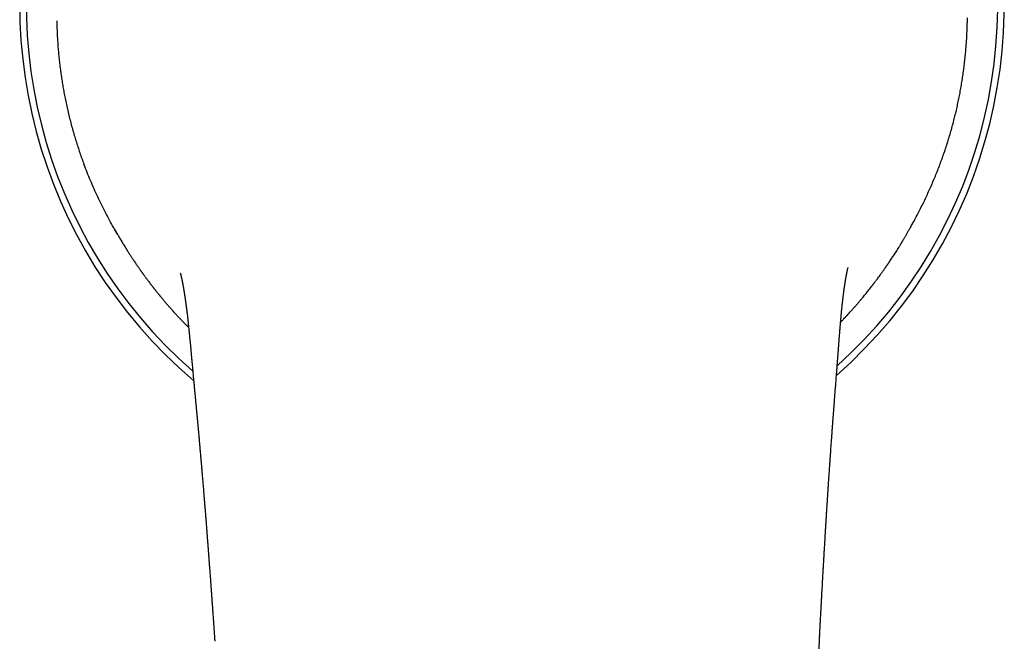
# Model space of a CAD drawing. Header units: millimetres. Extents: x 8 to 601, y 12 to 507.
# Tile 5 of 26: x 287 to 341, y 226 to 260. Entities that reach past the tile are written whole.
import ezdxf

# ---------------------------------------------------------------- set-up
doc = ezdxf.new("R2010")
doc.units = ezdxf.units.MM

msp = doc.modelspace()

# ---------------------------------------------------------------- linework, layer by layer
at = {"color": 7, "linetype": 'Continuous', "lineweight": 30}
for p, q in [((289.162, 259.547), (289.166, 259.316)), ((289.166, 259.316), (289.184, 258.847)), ((338.839, 259.254), (338.84, 259.305)), ((337.493, 252.116), (337.494, 252.116)), ((290.646, 251.732), (290.646, 251.732))]:
    msp.add_line(p, q, dxfattribs=at)
for radius, start, end in [(26.861, 311.2304, 229.7096), (26.5, 312.0355, 228.9047)]:
    msp.add_arc((314, 260.423), radius, start, end, dxfattribs=at)
for points, knots in [([(338.838, 259.248), (338.84, 259.327), (338.845, 259.483), (338.847, 259.639), (338.848, 259.718)], [0, 0, 0, 0, 0.500153, 1, 1, 1, 1]), ([(337.494, 252.116), (337.533, 252.227), (337.611, 252.447), (337.721, 252.781), (337.826, 253.115), (337.926, 253.45), (338.021, 253.786), (338.108, 254.116), (338.189, 254.44), (338.264, 254.757), (338.334, 255.075), (338.399, 255.393), (338.461, 255.717), (338.52, 256.047), (338.574, 256.382), (338.624, 256.717), (338.668, 257.051), (338.707, 257.384), (338.741, 257.709), (338.77, 258.026), (338.794, 258.336), (338.813, 258.644), (338.829, 258.951), (338.835, 259.153), (338.839, 259.254)], [0, 0, 0, 0, 0.046783, 0.093503, 0.140169, 0.186788, 0.233368, 0.279918, 0.323787, 0.367645, 0.411497, 0.45535, 0.499211, 0.545744, 0.592297, 0.638876, 0.685488, 0.732139, 0.778841, 0.82293, 0.867082, 0.911305, 0.955609, 1, 1, 1, 1]), ([(289.184, 258.847), (289.189, 258.741), (289.2, 258.528), (289.222, 258.206), (289.248, 257.882), (289.279, 257.556), (289.315, 257.228), (289.355, 256.905), (289.399, 256.587), (289.447, 256.274), (289.499, 255.959), (289.555, 255.644), (289.618, 255.322), (289.686, 254.992), (289.762, 254.656), (289.842, 254.32), (289.928, 253.983), (290.019, 253.646), (290.114, 253.316), (290.212, 252.993), (290.313, 252.676), (290.418, 252.361), (290.529, 252.045), (290.607, 251.836), (290.646, 251.732)], [0, 0, 0, 0, 0.0466062, 0.0931644, 0.1396834, 0.1861716, 0.2326378, 0.2790922, 0.3228904, 0.3666944, 0.4105097, 0.4543414, 0.4981945, 0.5447342, 0.5913096, 0.6379284, 0.6845991, 0.7313307, 0.7781326, 0.822333, 0.8666123, 0.910978, 0.9554379, 1, 1, 1, 1]), ([(335.741, 248.292), (335.762, 248.329), (335.902, 248.571), (336.138, 249.017), (336.448, 249.629), (336.735, 250.238), (337.005, 250.856), (337.26, 251.482), (337.416, 251.905), (337.493, 252.116)], [0, 0, 0, 0, 0.030332, 0.199492, 0.359154, 0.519007, 0.679078, 0.839399, 1, 1, 1, 1]), ([(292.472, 247.921), (292.404, 248.038), (292.257, 248.29), (292.038, 248.686), (291.815, 249.106), (291.599, 249.533), (291.392, 249.965), (291.192, 250.401), (291.001, 250.84), (290.818, 251.284), (290.703, 251.582), (290.646, 251.732)], [0, 0, 0, 0, 0.096403, 0.207221, 0.320333, 0.433482, 0.546674, 0.659914, 0.77321, 0.886569, 1, 1, 1, 1]), ([(336.368, 249.472), (336.37, 249.477), (336.374, 249.486), (336.38, 249.499), (336.383, 249.507), (336.385, 249.51)], [0, 0, 0, 0, 0.413075, 0.747215, 1, 1, 1, 1]), ([(292.306, 248.211), (292.306, 248.211), (292.306, 248.211), (292.307, 248.21), (292.308, 248.208), (292.31, 248.204), (292.312, 248.2), (292.315, 248.195), (292.32, 248.187), (292.325, 248.177), (292.334, 248.161), (292.347, 248.138), (292.365, 248.107), (292.385, 248.07), (292.407, 248.031), (292.43, 247.992), (292.461, 247.936), (292.503, 247.865), (292.556, 247.773), (292.612, 247.677), (292.673, 247.575), (292.732, 247.475), (292.791, 247.378), (292.836, 247.306), (292.867, 247.254), (292.885, 247.226), (292.9, 247.202), (292.913, 247.181), (292.923, 247.164), (292.931, 247.152), (292.937, 247.141), (292.944, 247.13), (292.953, 247.116), (292.964, 247.099), (292.978, 247.077), (292.993, 247.052), (293.01, 247.025), (293.037, 246.983), (293.072, 246.927), (293.117, 246.857), (293.16, 246.791), (293.202, 246.726), (293.244, 246.662), (293.289, 246.594), (293.338, 246.519), (293.392, 246.439), (293.451, 246.351), (293.506, 246.271), (293.554, 246.201), (293.595, 246.142), (293.634, 246.085), (293.672, 246.031), (293.706, 245.983), (293.735, 245.941), (293.761, 245.904), (293.783, 245.873), (293.8, 245.85), (293.813, 245.832), (293.823, 245.818), (293.835, 245.801), (293.85, 245.78), (293.87, 245.752), (293.896, 245.717), (293.928, 245.672), (293.965, 245.622), (294.005, 245.568), (294.047, 245.511), (294.09, 245.453), (294.148, 245.375), (294.222, 245.278), (294.293, 245.185), (294.347, 245.114), (294.382, 245.07), (294.413, 245.029), (294.442, 244.992), (294.468, 244.959), (294.491, 244.93), (294.509, 244.907), (294.524, 244.888), (294.539, 244.87), (294.556, 244.848), (294.579, 244.819), (294.606, 244.785), (294.638, 244.745), (294.674, 244.701), (294.725, 244.638), (294.791, 244.557), (294.883, 244.446), (294.988, 244.32), (295.108, 244.179), (295.234, 244.034), (295.364, 243.885), (295.5, 243.732), (295.637, 243.582), (295.771, 243.437), (295.898, 243.301), (296.021, 243.172), (296.14, 243.05), (296.251, 242.936), (296.323, 242.864), (296.357, 242.83)], [0, 0, 0, 0, 0.003953, 0.009781, 0.014745, 0.018854, 0.022133, 0.024625, 0.026433, 0.028194, 0.030448, 0.034515, 0.039681, 0.045898, 0.052318, 0.05869, 0.065016, 0.079752, 0.094263, 0.111283, 0.128745, 0.147233, 0.163564, 0.180633, 0.186151, 0.191337, 0.195798, 0.199534, 0.202546, 0.204832, 0.206408, 0.208177, 0.210682, 0.213921, 0.217818, 0.222418, 0.227248, 0.232016, 0.245063, 0.257626, 0.269706, 0.281303, 0.292667, 0.3049, 0.318135, 0.332767, 0.34846, 0.365215, 0.375587, 0.386329, 0.396881, 0.406433, 0.415124, 0.42277, 0.429373, 0.434931, 0.439423, 0.442104, 0.4444, 0.447382, 0.451112, 0.455591, 0.462391, 0.470409, 0.479627, 0.489479, 0.499701, 0.510293, 0.521256, 0.541662, 0.563241, 0.572023, 0.580279, 0.58764, 0.594106, 0.600637, 0.605899, 0.610006, 0.613151, 0.616233, 0.619964, 0.6253, 0.631572, 0.638781, 0.646926, 0.655707, 0.673314, 0.69138, 0.716557, 0.74259, 0.769488, 0.797259, 0.825912, 0.855251, 0.882428, 0.908481, 0.933411, 0.957223, 0.979919, 1, 1, 1, 1]), ([(331.929, 243.122), (331.947, 243.14), (332.005, 243.199), (332.094, 243.293), (332.199, 243.404), (332.296, 243.509), (332.391, 243.613), (332.484, 243.714), (332.584, 243.827), (332.692, 243.949), (332.807, 244.079), (332.914, 244.204), (333.016, 244.324), (333.11, 244.436), (333.198, 244.542), (333.28, 244.642), (333.358, 244.739), (333.467, 244.875), (333.558, 244.99), (333.632, 245.085), (333.658, 245.119), (333.682, 245.15), (333.702, 245.176), (333.718, 245.197), (333.729, 245.212), (333.738, 245.223), (333.747, 245.235), (333.76, 245.251), (333.777, 245.274), (333.803, 245.308), (333.836, 245.352), (333.876, 245.404), (333.931, 245.478), (334.001, 245.573), (334.087, 245.69), (334.174, 245.811), (334.263, 245.935), (334.33, 246.03), (334.374, 246.093), (334.393, 246.121), (334.409, 246.143), (334.421, 246.161), (334.429, 246.173), (334.437, 246.184), (334.445, 246.197), (334.457, 246.213), (334.472, 246.235), (334.489, 246.26), (334.508, 246.288), (334.528, 246.317), (334.548, 246.346), (334.581, 246.396), (334.629, 246.466), (334.69, 246.558), (334.752, 246.652), (334.816, 246.75), (334.883, 246.854), (334.954, 246.964), (335.027, 247.081), (335.09, 247.181), (335.139, 247.261), (335.173, 247.317), (335.204, 247.367), (335.231, 247.411), (335.254, 247.449), (335.271, 247.477), (335.282, 247.496), (335.29, 247.509), (335.298, 247.522), (335.307, 247.537), (335.318, 247.556), (335.331, 247.578), (335.349, 247.608), (335.372, 247.647), (335.401, 247.696), (335.433, 247.75), (335.467, 247.808), (335.503, 247.872), (335.542, 247.939), (335.583, 248.01), (335.623, 248.081), (335.662, 248.151), (335.701, 248.22), (335.738, 248.286), (335.772, 248.348), (335.802, 248.404), (335.83, 248.455), (335.849, 248.489), (335.86, 248.51), (335.866, 248.522), (335.873, 248.535), (335.879, 248.547), (335.884, 248.555), (335.888, 248.562), (335.89, 248.566), (335.891, 248.569), (335.892, 248.57), (335.892, 248.57), (335.892, 248.57), (335.892, 248.57)], [0, 0, 0, 0, 0.010489, 0.033898, 0.053238, 0.0731, 0.09246, 0.11124, 0.129439, 0.15438, 0.178147, 0.200743, 0.222171, 0.242436, 0.261211, 0.278875, 0.295794, 0.312736, 0.350868, 0.356885, 0.362909, 0.368584, 0.373289, 0.377013, 0.379367, 0.38104, 0.382897, 0.385794, 0.389732, 0.394712, 0.403897, 0.413155, 0.422411, 0.44285, 0.463313, 0.484319, 0.506059, 0.528521, 0.534203, 0.538989, 0.542881, 0.545878, 0.547979, 0.549484, 0.551599, 0.554454, 0.558239, 0.562836, 0.567862, 0.572917, 0.577999, 0.58311, 0.598838, 0.614827, 0.631075, 0.647893, 0.665894, 0.685096, 0.705505, 0.727122, 0.737709, 0.747474, 0.756181, 0.763831, 0.770424, 0.775897, 0.778625, 0.780531, 0.78259, 0.785266, 0.788559, 0.792469, 0.796997, 0.804374, 0.812961, 0.822757, 0.833126, 0.843128, 0.855667, 0.867585, 0.878895, 0.890725, 0.901859, 0.912328, 0.922088, 0.931007, 0.939111, 0.946439, 0.947956, 0.949528, 0.95306, 0.957384, 0.962684, 0.967965, 0.974039, 0.980931, 0.988306, 0.99547, 1, 1, 1, 1]), ([(331.895, 242.707), (331.896, 242.72), (331.9, 242.76), (331.905, 242.829), (331.912, 242.914), (331.919, 243.002), (331.927, 243.094), (331.935, 243.187), (331.943, 243.281), (331.951, 243.371), (331.959, 243.456), (331.967, 243.536), (331.974, 243.617), (331.983, 243.698), (331.991, 243.778), (331.999, 243.858), (332.006, 243.928), (332.012, 243.989), (332.018, 244.04), (332.023, 244.09), (332.028, 244.138), (332.034, 244.185), (332.038, 244.226), (332.042, 244.263), (332.048, 244.31), (332.055, 244.369), (332.063, 244.439), (332.072, 244.512), (332.081, 244.587), (332.09, 244.66), (332.097, 244.709), (332.101, 244.74), (332.103, 244.758), (332.106, 244.777), (332.109, 244.799), (332.112, 244.827), (332.116, 244.857), (332.121, 244.889), (332.125, 244.919), (332.13, 244.954), (332.135, 244.991), (332.141, 245.03), (332.146, 245.067), (332.151, 245.098), (332.155, 245.128), (332.159, 245.156), (332.164, 245.188), (332.169, 245.22), (332.174, 245.252), (332.178, 245.277), (332.181, 245.297), (332.184, 245.312), (332.186, 245.329), (332.189, 245.346), (332.192, 245.365), (332.195, 245.383), (332.199, 245.409), (332.205, 245.443), (332.212, 245.485), (332.219, 245.527), (332.226, 245.567), (332.233, 245.604), (332.238, 245.632), (332.242, 245.653), (332.245, 245.669), (332.248, 245.685), (332.251, 245.701), (332.254, 245.715), (332.256, 245.726), (332.258, 245.736), (332.259, 245.744), (332.261, 245.753), (332.263, 245.763), (332.265, 245.774), (332.267, 245.784), (332.27, 245.796), (332.273, 245.814), (332.278, 245.837), (332.283, 245.862), (332.288, 245.884), (332.292, 245.903), (332.296, 245.921), (332.3, 245.939), (332.303, 245.955), (332.305, 245.964), (332.307, 245.97), (332.308, 245.976), (332.31, 245.983), (332.312, 245.991), (332.314, 246), (332.315, 246.008), (332.317, 246.015), (332.318, 246.02), (332.319, 246.025), (332.32, 246.029), (332.321, 246.033), (332.323, 246.038), (332.325, 246.046), (332.327, 246.056), (332.33, 246.068), (332.332, 246.077), (332.335, 246.085), (332.336, 246.092), (332.338, 246.097), (332.338, 246.099), (332.339, 246.1), (332.339, 246.101), (332.339, 246.101), (332.339, 246.101)], [0, 0, 0, 0, 0.006999, 0.021132, 0.035581, 0.050358, 0.065658, 0.081881, 0.099104, 0.117383, 0.132995, 0.14935, 0.166467, 0.184358, 0.203029, 0.221509, 0.239125, 0.25074, 0.261955, 0.272774, 0.283201, 0.293168, 0.302117, 0.309936, 0.316744, 0.33283, 0.349375, 0.366143, 0.383029, 0.39926, 0.413597, 0.417549, 0.421685, 0.426032, 0.43139, 0.438128, 0.446051, 0.454068, 0.461601, 0.46865, 0.48005, 0.490074, 0.499113, 0.508532, 0.515301, 0.523001, 0.531655, 0.541141, 0.549988, 0.557765, 0.562554, 0.567079, 0.571542, 0.576665, 0.582509, 0.588196, 0.593034, 0.605694, 0.620162, 0.632948, 0.647312, 0.660581, 0.672162, 0.677512, 0.683966, 0.690568, 0.696707, 0.702349, 0.707451, 0.710586, 0.713939, 0.717863, 0.722357, 0.727319, 0.731706, 0.735249, 0.74308, 0.756129, 0.769085, 0.778853, 0.79044, 0.801174, 0.810293, 0.822835, 0.827155, 0.831079, 0.835595, 0.840712, 0.846661, 0.853537, 0.861087, 0.866268, 0.870548, 0.874017, 0.877668, 0.881774, 0.886345, 0.891396, 0.906487, 0.919277, 0.932611, 0.945871, 0.959047, 0.972118, 0.985083, 0.991623, 0.997802, 1, 1, 1, 1]), ([(295.899, 245.802), (295.899, 245.802), (295.899, 245.802), (295.899, 245.8), (295.901, 245.796), (295.902, 245.79), (295.904, 245.783), (295.906, 245.776), (295.908, 245.769), (295.909, 245.764), (295.911, 245.758), (295.912, 245.753), (295.913, 245.749), (295.914, 245.746), (295.915, 245.743), (295.916, 245.739), (295.917, 245.734), (295.919, 245.727), (295.921, 245.72), (295.923, 245.713), (295.924, 245.706), (295.926, 245.699), (295.928, 245.69), (295.931, 245.68), (295.933, 245.67), (295.935, 245.661), (295.937, 245.653), (295.939, 245.646), (295.941, 245.638), (295.943, 245.63), (295.945, 245.621), (295.947, 245.613), (295.949, 245.606), (295.95, 245.6), (295.951, 245.594), (295.953, 245.587), (295.955, 245.578), (295.957, 245.567), (295.96, 245.556), (295.963, 245.545), (295.965, 245.535), (295.967, 245.525), (295.969, 245.516), (295.972, 245.503), (295.975, 245.488), (295.979, 245.471), (295.982, 245.454), (295.986, 245.439), (295.988, 245.425), (295.991, 245.411), (295.994, 245.399), (295.996, 245.389), (295.998, 245.38), (296, 245.37), (296.002, 245.359), (296.004, 245.347), (296.007, 245.336), (296.008, 245.327), (296.01, 245.32), (296.011, 245.312), (296.013, 245.303), (296.016, 245.291), (296.018, 245.278), (296.021, 245.264), (296.023, 245.251), (296.026, 245.24), (296.028, 245.227), (296.031, 245.212), (296.034, 245.196), (296.037, 245.181), (296.039, 245.168), (296.041, 245.156), (296.044, 245.142), (296.048, 245.12), (296.053, 245.094), (296.059, 245.059), (296.065, 245.026), (296.071, 244.993), (296.076, 244.962), (296.081, 244.932), (296.086, 244.904), (296.09, 244.879), (296.095, 244.855), (296.099, 244.827), (296.104, 244.795), (296.11, 244.762), (296.115, 244.73), (296.12, 244.699), (296.124, 244.671), (296.129, 244.644), (296.133, 244.619), (296.136, 244.594), (296.14, 244.569), (296.144, 244.543), (296.148, 244.517), (296.153, 244.488), (296.157, 244.459), (296.161, 244.43), (296.165, 244.403), (296.17, 244.373), (296.174, 244.341), (296.179, 244.305), (296.185, 244.269), (296.189, 244.239), (296.192, 244.219), (296.193, 244.209), (296.193, 244.208), (296.193, 244.207), (296.194, 244.201), (296.196, 244.19), (296.198, 244.172), (296.202, 244.146), (296.206, 244.117), (296.21, 244.085), (296.214, 244.055), (296.218, 244.026), (296.221, 244.002), (296.223, 243.983), (296.225, 243.968), (296.227, 243.952), (296.23, 243.93), (296.234, 243.9), (296.239, 243.863), (296.244, 243.82), (296.25, 243.773), (296.256, 243.725), (296.266, 243.646), (296.279, 243.536), (296.293, 243.416), (296.305, 243.315), (296.314, 243.231), (296.324, 243.141), (296.334, 243.043), (296.345, 242.939), (296.355, 242.843), (296.364, 242.759), (296.371, 242.687), (296.379, 242.613), (296.386, 242.539), (296.392, 242.473), (296.396, 242.432), (296.398, 242.415)], [0, 0, 0, 0, 0.007544, 0.021392, 0.034667, 0.047452, 0.059865, 0.072019, 0.079185, 0.086272, 0.09319, 0.099304, 0.102769, 0.106028, 0.10908, 0.112547, 0.117041, 0.124267, 0.131453, 0.137028, 0.142139, 0.147644, 0.154019, 0.161549, 0.168927, 0.175114, 0.180161, 0.184847, 0.189434, 0.194171, 0.199844, 0.204713, 0.20889, 0.212286, 0.215035, 0.218564, 0.223253, 0.229065, 0.23565, 0.241096, 0.245518, 0.24995, 0.254631, 0.259508, 0.267066, 0.27471, 0.282835, 0.288344, 0.294366, 0.299958, 0.304702, 0.308631, 0.311889, 0.315673, 0.319982, 0.324645, 0.32867, 0.332071, 0.334576, 0.337063, 0.340403, 0.344595, 0.349403, 0.354471, 0.358724, 0.362347, 0.366493, 0.371472, 0.377003, 0.381928, 0.386066, 0.389666, 0.39386, 0.398788, 0.410024, 0.418531, 0.42974, 0.439284, 0.447302, 0.45632, 0.46493, 0.470592, 0.477005, 0.484525, 0.493153, 0.502483, 0.510949, 0.518489, 0.525758, 0.532231, 0.538587, 0.544871, 0.551202, 0.557587, 0.564028, 0.570855, 0.578739, 0.584936, 0.591276, 0.597264, 0.603005, 0.608623, 0.615215, 0.620441, 0.624479, 0.626992, 0.629324, 0.631928, 0.635035, 0.638721, 0.644492, 0.651392, 0.659456, 0.666431, 0.673835, 0.680348, 0.685793, 0.690168, 0.693471, 0.695723, 0.700803, 0.707276, 0.715145, 0.724412, 0.73463, 0.744958, 0.755377, 0.784504, 0.814329, 0.830728, 0.847748, 0.86569, 0.88457, 0.904405, 0.925207, 0.937924, 0.950984, 0.964389, 0.978114, 0.991112, 1, 1, 1, 1]), ([(296.398, 242.416), (296.399, 242.413), (296.4, 242.402), (296.402, 242.376), (296.406, 242.337), (296.41, 242.29), (296.416, 242.235), (296.422, 242.172), (296.428, 242.103), (296.435, 242.032), (296.451, 241.853), (296.468, 241.675), (296.485, 241.498), (296.491, 241.431), (296.497, 241.366), (296.502, 241.306), (296.507, 241.254), (296.511, 241.211), (296.515, 241.176), (296.517, 241.15), (296.519, 241.13), (296.52, 241.114), (296.522, 241.094), (296.525, 241.064), (296.529, 241.025), (296.533, 240.977), (296.538, 240.923), (296.545, 240.848), (296.554, 240.752), (296.566, 240.627), (296.579, 240.489), (296.593, 240.338), (296.609, 240.161), (296.629, 239.957), (296.65, 239.725), (296.673, 239.484), (296.697, 239.233), (296.715, 239.035), (296.728, 238.893), (296.736, 238.808), (296.744, 238.723), (296.752, 238.637), (296.76, 238.551), (296.768, 238.467), (296.776, 238.387), (296.783, 238.31), (296.79, 238.238), (296.796, 238.173), (296.801, 238.116), (296.806, 238.065), (296.81, 238.022), (296.813, 237.986), (296.816, 237.958), (296.818, 237.936), (296.819, 237.917), (296.821, 237.897), (296.823, 237.874), (296.826, 237.844), (296.83, 237.806), (296.834, 237.757), (296.839, 237.702), (296.845, 237.639), (296.852, 237.566), (296.859, 237.482), (296.868, 237.386), (296.878, 237.281), (296.888, 237.167), (296.899, 237.045), (296.911, 236.918), (296.922, 236.792), (296.937, 236.625), (296.955, 236.422), (296.976, 236.183), (296.996, 235.955), (297.015, 235.735), (297.033, 235.525), (297.051, 235.325), (297.066, 235.15), (297.079, 234.998), (297.09, 234.864), (297.102, 234.729), (297.113, 234.588), (297.126, 234.442), (297.138, 234.29), (297.152, 234.126), (297.167, 233.951), (297.182, 233.763), (297.198, 233.568), (297.214, 233.367), (297.232, 233.153), (297.25, 232.928), (297.269, 232.691), (297.285, 232.481), (297.3, 232.3), (297.311, 232.152), (297.323, 232.008), (297.333, 231.877), (297.342, 231.759), (297.35, 231.653), (297.358, 231.556), (297.365, 231.467), (297.371, 231.387), (297.376, 231.314), (297.381, 231.25), (297.386, 231.195), (297.389, 231.148), (297.392, 231.108), (297.395, 231.077), (297.396, 231.055), (297.397, 231.04), (297.398, 231.029), (297.399, 231.014), (297.401, 230.994), (297.403, 230.968), (297.411, 230.865), (297.419, 230.752), (297.429, 230.63), (297.433, 230.574), (297.437, 230.513), (297.442, 230.446), (297.448, 230.372), (297.455, 230.285), (297.462, 230.184), (297.471, 230.068), (297.48, 229.942), (297.49, 229.808), (297.5, 229.667), (297.511, 229.519), (297.523, 229.362), (297.535, 229.195), (297.548, 229.019), (297.561, 228.838), (297.575, 228.651), (297.589, 228.46), (297.603, 228.26), (297.618, 228.053), (297.634, 227.837), (297.65, 227.612), (297.666, 227.38), (297.683, 227.139), (297.701, 226.89), (297.719, 226.634), (297.738, 226.371), (297.757, 226.102), (297.772, 225.885), (297.781, 225.756), (297.783, 225.721)], [0, 0, 0, 0, 0.000681, 0.002832, 0.005359, 0.00831, 0.011706, 0.015559, 0.019798, 0.024085, 0.028384, 0.052236, 0.056245, 0.060264, 0.064278, 0.067937, 0.071087, 0.073731, 0.075759, 0.077336, 0.078462, 0.079256, 0.080311, 0.082145, 0.08453, 0.087466, 0.090779, 0.09416, 0.100987, 0.108057, 0.116792, 0.125873, 0.1353, 0.148674, 0.162607, 0.177099, 0.192148, 0.207756, 0.212776, 0.217851, 0.222982, 0.228167, 0.233407, 0.238481, 0.243193, 0.247959, 0.252287, 0.256179, 0.259634, 0.262651, 0.265261, 0.267423, 0.269137, 0.270403, 0.271395, 0.272547, 0.273901, 0.275528, 0.277967, 0.280846, 0.284164, 0.287921, 0.292117, 0.297319, 0.303067, 0.309361, 0.316202, 0.323589, 0.331322, 0.338936, 0.346414, 0.361253, 0.375526, 0.389232, 0.402373, 0.414948, 0.426958, 0.438404, 0.446453, 0.45427, 0.462343, 0.470763, 0.479529, 0.488643, 0.498103, 0.50891, 0.520136, 0.531783, 0.543849, 0.556336, 0.570039, 0.584215, 0.598864, 0.607719, 0.616727, 0.625392, 0.633455, 0.640262, 0.646571, 0.652382, 0.657694, 0.662508, 0.666823, 0.67064, 0.673958, 0.676778, 0.679099, 0.680991, 0.682339, 0.683142, 0.683584, 0.684435, 0.685694, 0.687313, 0.68899, 0.704211, 0.707495, 0.7108, 0.714352, 0.718342, 0.722769, 0.727635, 0.733932, 0.740837, 0.748351, 0.756473, 0.764756, 0.773589, 0.782972, 0.792906, 0.80339, 0.814425, 0.825333, 0.836732, 0.848621, 0.861, 0.873869, 0.88723, 0.901081, 0.915424, 0.930259, 0.945585, 0.961117, 0.977123, 0.993605, 1, 1, 1, 1]), ([(330.784, 225.992), (330.785, 226.023), (330.792, 226.142), (330.803, 226.345), (330.816, 226.599), (330.83, 226.844), (330.843, 227.08), (330.855, 227.307), (330.867, 227.532), (330.879, 227.755), (330.891, 227.974), (330.903, 228.183), (330.914, 228.381), (330.924, 228.563), (330.933, 228.73), (330.942, 228.883), (330.95, 229.027), (330.958, 229.162), (330.965, 229.288), (330.971, 229.406), (330.978, 229.518), (330.984, 229.623), (330.989, 229.722), (330.994, 229.811), (330.999, 229.889), (331.003, 229.955), (331.006, 230.011), (331.008, 230.056), (331.011, 230.092), (331.012, 230.119), (331.013, 230.142), (331.015, 230.163), (331.016, 230.186), (331.018, 230.213), (331.02, 230.248), (331.022, 230.29), (331.025, 230.338), (331.029, 230.407), (331.034, 230.498), (331.041, 230.613), (331.048, 230.737), (331.056, 230.871), (331.064, 231.016), (331.074, 231.17), (331.083, 231.334), (331.094, 231.508), (331.105, 231.692), (331.117, 231.884), (331.129, 232.085), (331.142, 232.294), (331.155, 232.506), (331.169, 232.738), (331.185, 232.984), (331.201, 233.243), (331.217, 233.493), (331.233, 233.735), (331.248, 233.968), (331.263, 234.193), (331.276, 234.395), (331.288, 234.574), (331.299, 234.733), (331.309, 234.887), (331.32, 235.035), (331.329, 235.178), (331.339, 235.318), (331.35, 235.482), (331.364, 235.676), (331.379, 235.903), (331.396, 236.139), (331.414, 236.385), (331.428, 236.584), (331.439, 236.734), (331.446, 236.831), (331.453, 236.93), (331.46, 237.029), (331.467, 237.126), (331.474, 237.223), (331.481, 237.319), (331.488, 237.413), (331.495, 237.499), (331.501, 237.576), (331.506, 237.644), (331.51, 237.704), (331.513, 237.748), (331.516, 237.779), (331.517, 237.798), (331.518, 237.813), (331.519, 237.826), (331.52, 237.842), (331.522, 237.866), (331.525, 237.9), (331.528, 237.944), (331.532, 237.997), (331.537, 238.06), (331.542, 238.133), (331.549, 238.216), (331.556, 238.306), (331.563, 238.401), (331.57, 238.496), (331.577, 238.59), (331.584, 238.682), (331.591, 238.773), (331.6, 238.886), (331.61, 239.02), (331.622, 239.174), (331.634, 239.333), (331.647, 239.497), (331.66, 239.664), (331.672, 239.824), (331.684, 239.975), (331.695, 240.118), (331.706, 240.253), (331.715, 240.38), (331.725, 240.5), (331.734, 240.615), (331.742, 240.723), (331.75, 240.823), (331.757, 240.915), (331.763, 240.998), (331.768, 241.067), (331.773, 241.122), (331.776, 241.166), (331.779, 241.201), (331.781, 241.227), (331.782, 241.249), (331.784, 241.275), (331.787, 241.308), (331.79, 241.35), (331.794, 241.4), (331.798, 241.459), (331.804, 241.526), (331.809, 241.6), (331.815, 241.677), (331.824, 241.797), (331.836, 241.955), (331.851, 242.15), (331.863, 242.3), (331.871, 242.408), (331.876, 242.474), (331.881, 242.534), (331.885, 242.588), (331.889, 242.634), (331.892, 242.672), (331.894, 242.703), (331.896, 242.718), (331.896, 242.725)], [0, 0, 0, 0, 0.005556, 0.021139, 0.036198, 0.050736, 0.064751, 0.078244, 0.091216, 0.104884, 0.11792, 0.130327, 0.142104, 0.153252, 0.162839, 0.171908, 0.180456, 0.188485, 0.195994, 0.202984, 0.209455, 0.215973, 0.221864, 0.227126, 0.231761, 0.235769, 0.239019, 0.241693, 0.243792, 0.245342, 0.246677, 0.247892, 0.249067, 0.250717, 0.252786, 0.255274, 0.258181, 0.261406, 0.267628, 0.274442, 0.281848, 0.289846, 0.298437, 0.307619, 0.317393, 0.327758, 0.338715, 0.350263, 0.36218, 0.374666, 0.387538, 0.400163, 0.41611, 0.43155, 0.446485, 0.460914, 0.474837, 0.488256, 0.501169, 0.510962, 0.520443, 0.529612, 0.53847, 0.547016, 0.555252, 0.563501, 0.576454, 0.58999, 0.604108, 0.61881, 0.634094, 0.639845, 0.645674, 0.651582, 0.657569, 0.663425, 0.668943, 0.675013, 0.680613, 0.685744, 0.690405, 0.694399, 0.697969, 0.701115, 0.70243, 0.703547, 0.704456, 0.705158, 0.705893, 0.707348, 0.709384, 0.712003, 0.715204, 0.718987, 0.723353, 0.7283, 0.733831, 0.73964, 0.745355, 0.750974, 0.756499, 0.761928, 0.767262, 0.776794, 0.786005, 0.794896, 0.805415, 0.815446, 0.82499, 0.834047, 0.842617, 0.850699, 0.858296, 0.865433, 0.872421, 0.878908, 0.884894, 0.890379, 0.895363, 0.899846, 0.902735, 0.905369, 0.90771, 0.908941, 0.910099, 0.911612, 0.913604, 0.916129, 0.919151, 0.92267, 0.926687, 0.931201, 0.93593, 0.9406, 0.952693, 0.964365, 0.975617, 0.979728, 0.983762, 0.987453, 0.990722, 0.993585, 0.996061, 0.998182, 1, 1, 1, 1]), ([(314.714, 173.413), (314.74, 173.413), (314.84, 173.414), (315.009, 173.417), (315.219, 173.421), (315.422, 173.428), (315.628, 173.435), (315.835, 173.444), (316.044, 173.455), (316.242, 173.467), (316.42, 173.479), (316.58, 173.491), (316.723, 173.502), (316.858, 173.513), (316.984, 173.524), (317.104, 173.535), (317.213, 173.546), (317.313, 173.556), (317.404, 173.565), (317.489, 173.574), (317.566, 173.582), (317.635, 173.59), (317.697, 173.597), (317.751, 173.603), (317.797, 173.609), (317.837, 173.614), (317.87, 173.618), (317.896, 173.621), (317.916, 173.623), (317.935, 173.626), (317.958, 173.628), (317.99, 173.632), (318.026, 173.637), (318.105, 173.647), (318.19, 173.658), (318.281, 173.67), (318.34, 173.678), (318.401, 173.686), (318.466, 173.695), (318.537, 173.706), (318.613, 173.717), (318.692, 173.728), (318.774, 173.74), (318.855, 173.753), (318.933, 173.765), (319.004, 173.776), (319.063, 173.785), (319.109, 173.793), (319.144, 173.799), (319.174, 173.804), (319.202, 173.808), (319.233, 173.813), (319.273, 173.82), (319.352, 173.834), (319.462, 173.853), (319.594, 173.877), (319.712, 173.899), (319.817, 173.919), (319.913, 173.938), (320.002, 173.956), (320.084, 173.973), (320.156, 173.988), (320.219, 174.002), (320.273, 174.013), (320.317, 174.023), (320.352, 174.031), (320.376, 174.036), (320.395, 174.04), (320.417, 174.045), (320.448, 174.052), (320.487, 174.061), (320.531, 174.072), (320.579, 174.083), (320.628, 174.095), (320.69, 174.109), (320.765, 174.128), (320.854, 174.15), (320.948, 174.174), (321.088, 174.211), (321.271, 174.261), (321.495, 174.326), (321.718, 174.394), (321.94, 174.466), (322.159, 174.542), (322.37, 174.62), (322.571, 174.698), (322.719, 174.758), (322.816, 174.799), (322.867, 174.821), (322.917, 174.843), (322.967, 174.865), (323.014, 174.886), (323.056, 174.905), (323.091, 174.921), (323.119, 174.934), (323.141, 174.944), (323.157, 174.952), (323.173, 174.959), (323.192, 174.968), (323.218, 174.98), (323.249, 174.995), (323.287, 175.013), (323.334, 175.037), (323.394, 175.066), (323.465, 175.102), (323.546, 175.144), (323.629, 175.187), (323.712, 175.232), (323.795, 175.278), (323.882, 175.327), (323.998, 175.394), (324.142, 175.48), (324.312, 175.587), (324.484, 175.701), (324.656, 175.82), (324.828, 175.946), (325, 176.078), (325.17, 176.216), (325.339, 176.362), (325.506, 176.513), (325.669, 176.67), (325.829, 176.833), (325.986, 177.004), (326.141, 177.183), (326.292, 177.372), (326.424, 177.548), (326.537, 177.709), (326.631, 177.852), (326.723, 177.999), (326.811, 178.146), (326.892, 178.291), (326.966, 178.43), (327.033, 178.562), (327.094, 178.687), (327.149, 178.805), (327.2, 178.916), (327.245, 179.021), (327.286, 179.118), (327.323, 179.209), (327.357, 179.294), (327.386, 179.37), (327.412, 179.438), (327.435, 179.499), (327.455, 179.554), (327.472, 179.604), (327.488, 179.647), (327.501, 179.685), (327.512, 179.718), (327.523, 179.749), (327.534, 179.781), (327.545, 179.815), (327.557, 179.85), (327.57, 179.891), (327.586, 179.938), (327.604, 179.997), (327.627, 180.069), (327.653, 180.154), (327.681, 180.249), (327.712, 180.355), (327.744, 180.47), (327.778, 180.595), (327.812, 180.728), (327.848, 180.871), (327.883, 181.016), (327.917, 181.16), (327.948, 181.302), (327.979, 181.446), (328.009, 181.59), (328.037, 181.733), (328.077, 181.937), (328.125, 182.203), (328.182, 182.549), (328.236, 182.909), (328.288, 183.282), (328.333, 183.646), (328.374, 184), (328.41, 184.344), (328.443, 184.682), (328.473, 185.014), (328.501, 185.339), (328.527, 185.66), (328.551, 185.978), (328.575, 186.293), (328.597, 186.607), (328.615, 186.848), (328.627, 187.02), (328.634, 187.122), (328.641, 187.223), (328.648, 187.32), (328.654, 187.411), (328.66, 187.492), (328.665, 187.562), (328.669, 187.621), (328.672, 187.67), (328.675, 187.711), (328.677, 187.743), (328.679, 187.77), (328.68, 187.795), (328.682, 187.824), (328.685, 187.864), (328.688, 187.914), (328.693, 187.978), (328.698, 188.052), (328.703, 188.137), (328.71, 188.233), (328.721, 188.401), (328.736, 188.636), (328.755, 188.935), (328.774, 189.231), (328.797, 189.599), (328.824, 190.036), (328.855, 190.541), (328.885, 191.036), (328.914, 191.52), (328.942, 191.995), (328.969, 192.459), (328.996, 192.914), (329.02, 193.327), (329.042, 193.702), (329.061, 194.038), (329.08, 194.369), (329.114, 194.973), (329.164, 195.854), (329.228, 197.012), (329.291, 198.173), (329.354, 199.334), (329.416, 200.497), (329.478, 201.662), (329.532, 202.675), (329.578, 203.535), (329.615, 204.239), (329.652, 204.936), (329.689, 205.625), (329.717, 206.153), (329.737, 206.523), (329.748, 206.735), (329.76, 206.946), (329.771, 207.157), (329.782, 207.364), (329.793, 207.566), (329.803, 207.766), (329.814, 207.963), (329.824, 208.156), (329.834, 208.34), (329.844, 208.513), (329.851, 208.644), (329.856, 208.736), (329.859, 208.791), (329.861, 208.843), (329.864, 208.891), (329.866, 208.931), (329.868, 208.965), (329.869, 208.991), (329.871, 209.015), (329.872, 209.046), (329.875, 209.089), (329.878, 209.146), (329.881, 209.212), (329.885, 209.288), (329.89, 209.375), (329.895, 209.471), (329.901, 209.577), (329.907, 209.693), (329.914, 209.818), (329.921, 209.953), (329.928, 210.091), (329.936, 210.232), (329.944, 210.373), (329.952, 210.523), (329.96, 210.677), (329.969, 210.835), (329.977, 210.994), (329.986, 211.154), (330.001, 211.431), (330.022, 211.826), (330.051, 212.366), (330.082, 212.937), (330.115, 213.541), (330.148, 214.153), (330.179, 214.729), (330.208, 215.267), (330.235, 215.767), (330.262, 216.273), (330.29, 216.788), (330.319, 217.315), (330.348, 217.854), (330.377, 218.402), (330.408, 218.96), (330.438, 219.524), (330.469, 220.093), (330.5, 220.669), (330.531, 221.253), (330.564, 221.851), (330.597, 222.461), (330.63, 223.086), (330.664, 223.719), (330.699, 224.362), (330.734, 225.015), (330.763, 225.559), (330.781, 225.886), (330.787, 225.992)], [0, 0, 0, 0, 0.001294, 0.004818, 0.008218, 0.011493, 0.014644, 0.018197, 0.021576, 0.024782, 0.027813, 0.030248, 0.032558, 0.034743, 0.036803, 0.038738, 0.040547, 0.042139, 0.043619, 0.044988, 0.046246, 0.047393, 0.048377, 0.049249, 0.050009, 0.050656, 0.05119, 0.051611, 0.051922, 0.052171, 0.052552, 0.053066, 0.053696, 0.054345, 0.056889, 0.057851, 0.058813, 0.059776, 0.060825, 0.061998, 0.063294, 0.064538, 0.065877, 0.067313, 0.068509, 0.069716, 0.070776, 0.071419, 0.071986, 0.072477, 0.072892, 0.073366, 0.074016, 0.07484, 0.077235, 0.079468, 0.081325, 0.08305, 0.084645, 0.086108, 0.087463, 0.088665, 0.08971, 0.090598, 0.091327, 0.091897, 0.092308, 0.092525, 0.092882, 0.093393, 0.09406, 0.094816, 0.095604, 0.096424, 0.097277, 0.098683, 0.10017, 0.101739, 0.103365, 0.107199, 0.110962, 0.114652, 0.118519, 0.12229, 0.125928, 0.129412, 0.132742, 0.133654, 0.134553, 0.13544, 0.136314, 0.137173, 0.137943, 0.138555, 0.139055, 0.139444, 0.13972, 0.139918, 0.140281, 0.140737, 0.141301, 0.141973, 0.142753, 0.143882, 0.145181, 0.146652, 0.148296, 0.14971, 0.151232, 0.152863, 0.154575, 0.157748, 0.160995, 0.164317, 0.167711, 0.171179, 0.174654, 0.178199, 0.181813, 0.185496, 0.189113, 0.192796, 0.196549, 0.200378, 0.204291, 0.208295, 0.21104, 0.21382, 0.216631, 0.219444, 0.222138, 0.224689, 0.227092, 0.229337, 0.231444, 0.233417, 0.23526, 0.236975, 0.238565, 0.240034, 0.241381, 0.242535, 0.243586, 0.244535, 0.245383, 0.246131, 0.246778, 0.247327, 0.247826, 0.248383, 0.248954, 0.249535, 0.250217, 0.251021, 0.251947, 0.253217, 0.254659, 0.256273, 0.258055, 0.260004, 0.262079, 0.264312, 0.2667, 0.269242, 0.271518, 0.273898, 0.276295, 0.278672, 0.281028, 0.283365, 0.288798, 0.294133, 0.300363, 0.306466, 0.312446, 0.318154, 0.323749, 0.329234, 0.334614, 0.339897, 0.345093, 0.350203, 0.355366, 0.360447, 0.365448, 0.367115, 0.368773, 0.370423, 0.372034, 0.373502, 0.374819, 0.375985, 0.376894, 0.377684, 0.378355, 0.378907, 0.37926, 0.379644, 0.380116, 0.380697, 0.38155, 0.382578, 0.38378, 0.385156, 0.386708, 0.388433, 0.393324, 0.398166, 0.402957, 0.407697, 0.416034, 0.424209, 0.43222, 0.440066, 0.44775, 0.455271, 0.46263, 0.469828, 0.475371, 0.480815, 0.486161, 0.491449, 0.510174, 0.528936, 0.54773, 0.566548, 0.585393, 0.604267, 0.623157, 0.634691, 0.646107, 0.657407, 0.668592, 0.67966, 0.683114, 0.686558, 0.689989, 0.69341, 0.696808, 0.700091, 0.703238, 0.706544, 0.709686, 0.712664, 0.715478, 0.718128, 0.719047, 0.719944, 0.720816, 0.721595, 0.722256, 0.722791, 0.723212, 0.723558, 0.723937, 0.724716, 0.725643, 0.726721, 0.727949, 0.729358, 0.730923, 0.732646, 0.734525, 0.736561, 0.738753, 0.741103, 0.743287, 0.745592, 0.748016, 0.750555, 0.753128, 0.755713, 0.75831, 0.760918, 0.769189, 0.777574, 0.787239, 0.79705, 0.807007, 0.817111, 0.825152, 0.833283, 0.841504, 0.849825, 0.858445, 0.86722, 0.876151, 0.885236, 0.894477, 0.903703, 0.91308, 0.922606, 0.932281, 0.942309, 0.952492, 0.962832, 0.973327, 0.983979, 0.994788, 1, 1, 1, 1])]:
    msp.add_open_spline(points, degree=3, knots=knots, dxfattribs=at)

doc.saveas('drawing.dxf')
